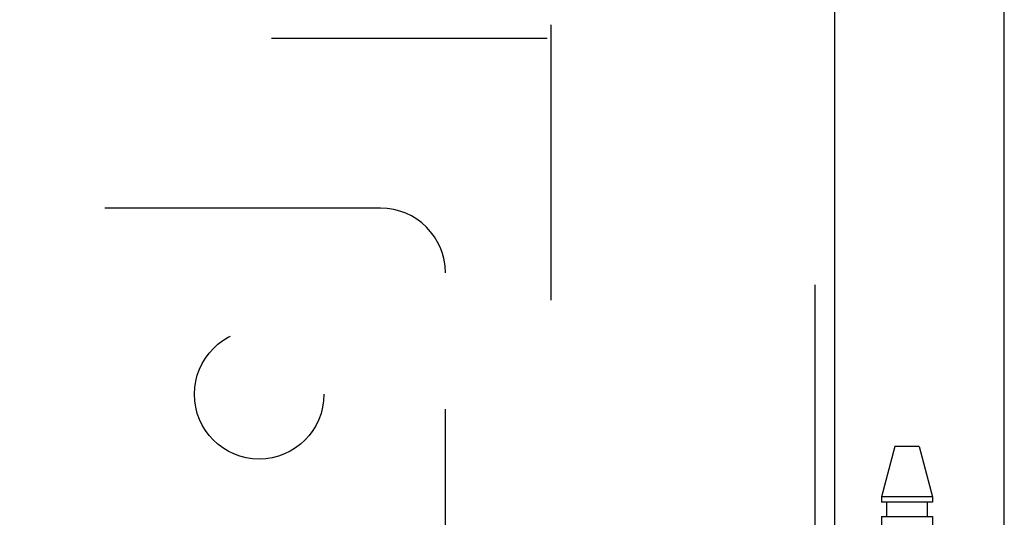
# Model space of a CAD drawing. Header units: inches. Extents: x 0 to 193, y 0 to 125.
# Tile 214 of 256: x 85.06 to 88.86, y 87.82 to 89.74. Entities that reach past the tile are written whole.
import ezdxf

# ---------------------------------------------------------------- set-up
doc = ezdxf.new("R2010")
doc.units = ezdxf.units.IN
doc.header["$LTSCALE"] = 10.635988
doc.header["$MEASUREMENT"] = 0
doc.linetypes.add('HIDDEN', pattern=[0.2, 0.1, -0.1])
doc.layers.get('0').update_dxf_attribs({"linetype": 'CONTINUOUS'})
for name, color, linetype in [('DEFAULT_2', 8, 'HIDDEN'), ('RIGHTHAND_DOOR_ASSEMBLY', 7, 'CONTINUOUS'), ('SUBPANEL', 7, 'CONTINUOUS')]:
    doc.layers.add(name, color=color, linetype=linetype)

msp = doc.modelspace()

# ---------------------------------------------------------------- linework, layer by layer
at = {"color": 3, "linetype": 'Continuous'}
msp.add_line((88.8584, 31.2697), (88.8584, 94.1916), dxfattribs=at)
at = {"layer": 'DEFAULT_2', "color": 8, "linetype": 'HIDDEN'}
for p, q in [((87.1084, 89.7177), (87.1084, 32.6137)), ((60.5044, 89.6657), (87.1084, 89.6657))]:
    msp.add_line(p, q, dxfattribs=at)
at = {"layer": 'RIGHTHAND_DOOR_ASSEMBLY', "color": 8, "linetype": 'HIDDEN'}
for p, q in [((88.1276, 90.8407), (88.1276, 31.4907)), ((88.4366, 88.0887), (88.3851, 87.8946)), ((88.5296, 88.0887), (88.4366, 88.0887)), ((88.5296, 88.0887), (88.5811, 87.8946)), ((88.5811, 87.8946), (88.3851, 87.8946)), ((88.3851, 87.8946), (88.3851, 87.8737)), ((88.5811, 87.8737), (88.3851, 87.8737)), ((88.4046, 87.8187), (88.4046, 87.8737)), ((88.5616, 87.8187), (88.5616, 87.8737)), ((88.5811, 87.8946), (88.5811, 87.8737)), ((88.3851, 87.8187), (88.5811, 87.8187)), ((88.3851, 87.8187), (88.3851, 84.6363)), ((88.5811, 87.8187), (88.5811, 84.6363))]:
    msp.add_line(p, q, dxfattribs=at)
at = {"layer": 'RIGHTHAND_DOOR_ASSEMBLY', "color": 3, "linetype": 'Continuous'}
msp.add_line((88.2026, 90.8407), (88.2026, 31.4907), dxfattribs=at)
at = {"layer": 'SUBPANEL', "color": 8, "linetype": 'HIDDEN'}
for p, q in [((86.4521, 89.0094), (84.8625, 89.0094)), ((86.7021, 87.1697), (86.7021, 88.7594))]:
    msp.add_line(p, q, dxfattribs=at)
msp.add_circle((85.9834, 88.2907), 0.25, dxfattribs=at)
msp.add_arc((86.4521, 88.7594), 0.25, 0, 90, dxfattribs=at)

doc.saveas('drawing.dxf')
